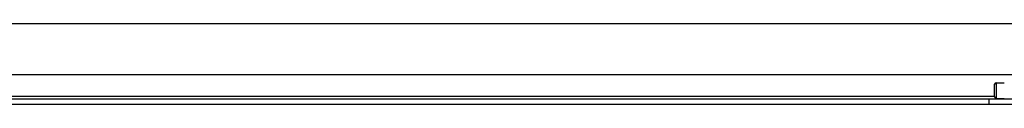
# Model space of a CAD drawing. Header units: inches. Extents: x 20 to 683, y 61 to 320.
# Tile 86 of 204: x 104.322 to 116.295, y 180.776 to 181.759. Entities that reach past the tile are written whole.
import ezdxf

# ---------------------------------------------------------------- set-up
doc = ezdxf.new("R2010")
doc.units = ezdxf.units.IN
doc.header["$MEASUREMENT"] = 0
doc.layers.add('Visible Edges(ANSI)', color=7, linetype='Continuous', lineweight=25)
doc.layers.add('Visible Tangent Edges(ANSI)', color=7, linetype='Continuous', lineweight=25)

msp = doc.modelspace()

# ---------------------------------------------------------------- linework, layer by layer
at = {"layer": 'Visible Edges(ANSI)'}
for p, q in [((93.281, 181.759), (163.217, 181.759)), ((116.449, 181.134), (97.848, 181.134)), ((116.177, 180.868), (116.177, 181.02)), ((116.197, 181.039), (116.295, 181.039)), ((98.191, 180.844), (116.106, 180.844)), ((116.106, 180.844), (116.418, 180.844)), ((116.197, 180.848), (116.295, 180.848)), ((116.106, 180.776), (98.191, 180.776)), ((116.418, 180.776), (116.106, 180.776))]:
    msp.add_line(p, q, dxfattribs=at)
for centre, start, end in [((116.197, 181.02), 90, 180), ((116.197, 180.868), 180, 270)]:
    msp.add_arc(centre, 0.0197, start, end, dxfattribs=at)
at = {"layer": 'Visible Tangent Edges(ANSI)'}
for p, q in [((116.197, 181.039), (116.197, 180.848)), ((98.119, 180.875), (116.177, 180.875)), ((116.106, 180.844), (116.106, 180.776))]:
    msp.add_line(p, q, dxfattribs=at)

doc.saveas('drawing.dxf')
